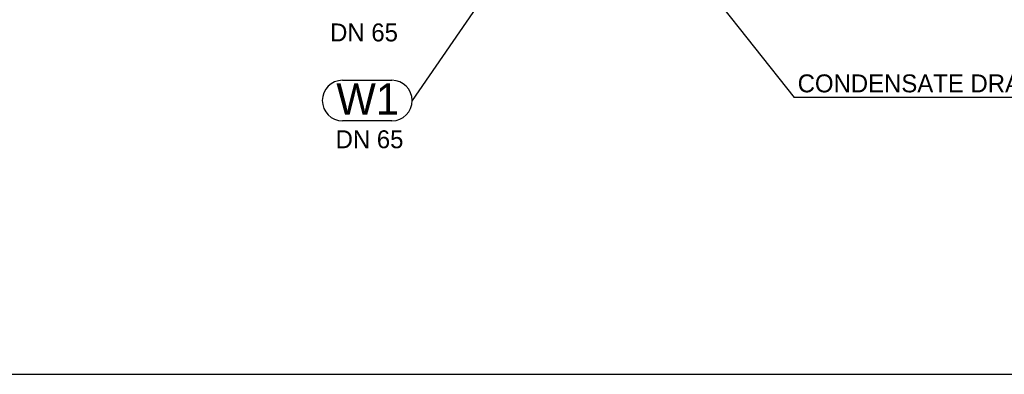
# Model space of a CAD drawing. Header units: millimetres. Extents: x 0 to 39025, y 0 to 11880.
# Tile 25 of 64: x 28824 to 31025, y 4461 to 5252. Entities that reach past the tile are written whole.
import ezdxf

# ---------------------------------------------------------------- set-up
doc = ezdxf.new("R2010")
doc.units = ezdxf.units.MM
doc.layers.add('ANOTACIJE', color=7, linetype='Continuous')
doc.layers.add('FORMAT', color=7, linetype='Continuous')
doc.styles.add('SLDTEXTSTYLE1', font='txt')
doc.styles.add('SLDTEXTSTYLE6', font='txt')
doc.dimstyles.new('SLDDIMSTYLE2', dxfattribs={"dimtxt": 0.18, "dimasz": 1.050735, "dimexe": 0, "dimexo": 0.0625, "dimgap": 0, "dimtad": 0, "dimtih": 1, "dimtoh": 1, "dimdec": 0, "dimrnd": 1e-09, "dimzin": 0, "dimdsep": 46, "dimtxsty": 'Standard', "dimblk1": 'DOT', "dimblk2": 'DOT', "dimsah": 1, "dimcen": 0.09, "dimadec": 0, "dimazin": 0, "dimtfac": 1.050735, "dimtdec": 0, "dimtofl": 0, "dimtmove": 0, "dimatfit": 3, "dimldrblk": 'DOT', "dimfxl": 1, "dimfrac": 2, "dimtolj": 1, "dimtzin": 0, "dimarcsym": 0})

# ---------------------------------------------------------------- blocks, each defined once
blk = doc.blocks.new('SW_NOTE_0_3')
at = {"layer": 'ANOTACIJE', "color": 0}
for p, q in [((2.26, 1.94), (7.79, 1.94)), ((7.79, -2.58), (2.26, -2.58))]:
    blk.add_line(p, q, dxfattribs=at)
for centre, start, end in [((2.26, -0.32), 90, 270), ((7.79, -0.32), 270, 90)]:
    blk.add_arc(centre, 2.26, start, end, dxfattribs=at)
at = {"layer": 'ANOTACIJE', "color": 0, "insert": (5.08, 1.6), "char_height": 3.5, "attachment_point": 2, "style": 'SLDTEXTSTYLE6'}
blk.add_mtext('W1', dxfattribs=at)
blk = doc.blocks.new('_Dot')
at = {"color": 0, "linetype": 'ByBlock', "lineweight": -2}
blk.add_line((-0.5, 0), (-1, 0), dxfattribs=at)
at = {"color": 0, "linetype": 'ByBlock', "const_width": 0.5}
blk.add_lwpolyline([(-0.25, 0, 1), (0.25, 0, 1)], format="xyb", close=True, dxfattribs=at)

msp = doc.modelspace()

# ---------------------------------------------------------------- linework, layer by layer
at = {"layer": 'ANOTACIJE', "color": 0}
msp.add_line((31218.2, 5078.3), (30555.4, 5078.3), dxfattribs=at)
at = {"layer": 'FORMAT', "ltscale": 27}
msp.add_line((27184, 4460.5), (35592.8, 4460.5), dxfattribs=at)

# ---------------------------------------------------------------- block references
at = {"layer": 'ANOTACIJE', "xscale": 20, "yscale": 20, "zscale": 20}
msp.add_blockref('SW_NOTE_0_3', (29500.2, 5078.1), dxfattribs=at)

# ---------------------------------------------------------------- texts
at = {"layer": 'ANOTACIJE', "color": 7, "ltscale": 20, "char_height": 40, "attachment_point": 1, "style": 'SLDTEXTSTYLE6'}
for insert in [(29517.7, 5243.8), (29530, 5005.3)]:
    msp.add_mtext('DN 65', dxfattribs=dict(at, insert=insert))
at = {"layer": 'ANOTACIJE', "color": 0, "insert": (30563, 5130.1), "char_height": 40, "attachment_point": 1, "style": 'SLDTEXTSTYLE1'}
msp.add_mtext('CONDENSATE DRAIN', dxfattribs=at)

# ---------------------------------------------------------------- leaders
at = {"layer": 'ANOTACIJE', "color": 7}
msp.add_leader([(29913.7, 5887.3), (30555.4, 5078.3)], dimstyle='SLDDIMSTYLE2', override={"dimscale": 20}, dxfattribs=at)
at = {"layer": 'ANOTACIJE'}
msp.add_leader([(30041.2, 5565.7), (29701.2, 5071.7)], dimstyle='SLDDIMSTYLE2', dxfattribs=at)

doc.saveas('drawing.dxf')
